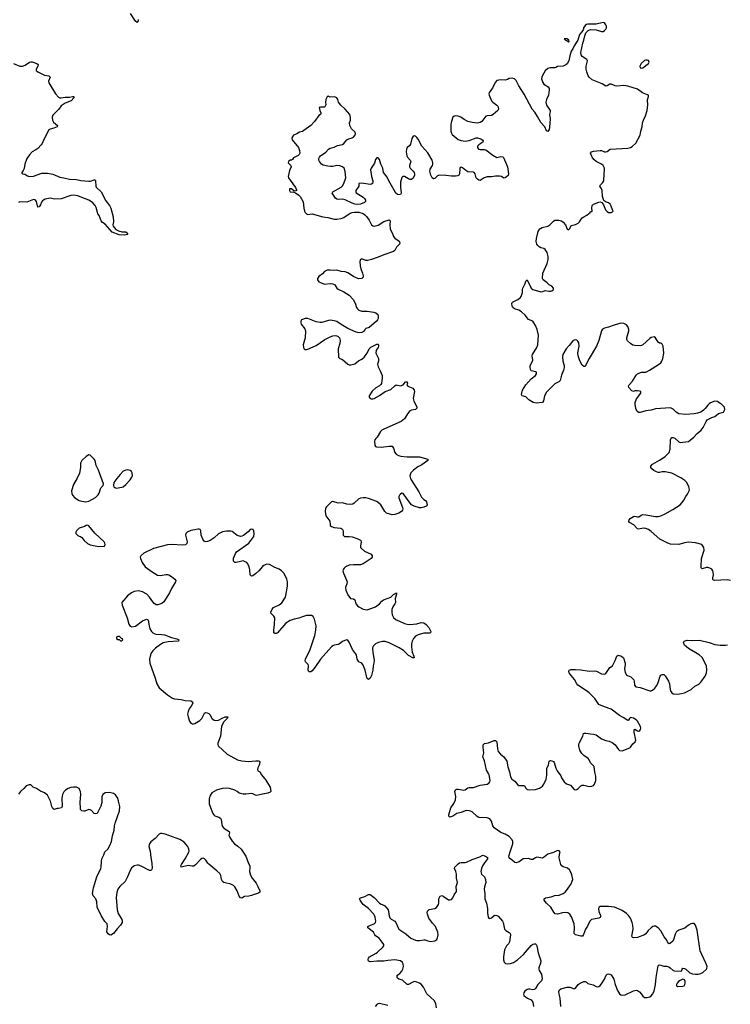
# Model space of a CAD drawing. Header units: inches. Extents: x 1843750 to 1959452, y 907112 to 1016326.
# Tile 112 of 137: x 1946448 to 1956757, y 950802 to 965086. Entities that reach past the tile are written whole.
import ezdxf

# ---------------------------------------------------------------- set-up
doc = ezdxf.new("R2010")
doc.units = ezdxf.units.IN
doc.header["$MEASUREMENT"] = 0
for name, color, linetype in [('B9945', 7, 'Continuous'), ('B9946', 7, 'Continuous'), ('B9955', 7, 'Continuous'), ('B9956', 7, 'Continuous')]:
    doc.layers.add(name, color=color, linetype=linetype)

msp = doc.modelspace()

# ---------------------------------------------------------------- linework, layer by layer
at = {"layer": 'B9945', "color": 6, "elevation": 600}
for points in [[(1947450, 958775), (1947411, 958750), (1947351, 958690), (1947331, 958650), (1947331, 958590), (1947314, 958506), (1947284, 958436), (1947230, 958345), (1947200, 958250), (1947206, 958210), (1947216, 958190), (1947248, 958150), (1947270, 958135), (1947310, 958113), (1947350, 958100), (1947410, 958091), (1947450, 958103), (1947547, 958153), (1947588, 958192), (1947602, 958218), (1947619, 958281), (1947630, 958301), (1947659, 958330), (1947663, 958350), (1947592, 958550), (1947559, 958619), (1947542, 958690), (1947530, 958708), (1947470, 958769)], [(1948010, 958556), (1947990, 958553), (1947950, 958534), (1947906, 958490), (1947856, 958430), (1947815, 958370), (1947807, 958330), (1947815, 958310), (1947830, 958297), (1947850, 958290), (1947930, 958304), (1947950, 958310), (1947990, 958342), (1948050, 958410), (1948076, 958450), (1948083, 958470), (1948081, 958510), (1948072, 958532), (1948050, 958546)], [(1947430, 957753), (1947411, 957749), (1947388, 957732), (1947310, 957709), (1947270, 957670), (1947262, 957650), (1947263, 957630), (1947270, 957621), (1947290, 957603), (1947310, 957593), (1947330, 957590), (1947350, 957576), (1947383, 957530), (1947430, 957488), (1947470, 957468), (1947590, 957445), (1947670, 957446), (1947678, 957450), (1947688, 957470), (1947684, 957490), (1947673, 957510), (1947537, 957637), (1947450, 957745)], [(1947890, 956138), (1947870, 956138), (1947854, 956130), (1947854, 956110), (1947870, 956094), (1947890, 956094), (1947910, 956074), (1947930, 956074), (1947946, 956090), (1947942, 956102), (1947927, 956107), (1947906, 956130)]]:
    msp.add_lwpolyline(points, close=True, dxfattribs=at)
for points in [[(1950000, 957174), (1949990, 957170), (1949970, 957153), (1949916, 957090), (1949870, 957046), (1949830, 957020), (1949810, 957015), (1949793, 957033), (1949787, 957107), (1949777, 957150), (1949758, 957190), (1949741, 957210), (1949710, 957228), (1949690, 957233), (1949650, 957228), (1949590, 957212), (1949570, 957212), (1949551, 957231), (1949550, 957276), (1949578, 957342), (1949593, 957367), (1949771, 957490), (1949832, 957570), (1949843, 957590), (1949852, 957632), (1949846, 957666), (1949834, 957690), (1949816, 957696), (1949790, 957689), (1949763, 957657), (1949695, 957605), (1949670, 957592), (1949650, 957590), (1949604, 957604), (1949530, 957659), (1949510, 957666), (1949450, 957667), (1949390, 957654), (1949330, 957625), (1949270, 957570), (1949213, 957530), (1949174, 957514), (1949150, 957510), (1949130, 957515), (1949103, 957550), (1949081, 957610), (1949077, 957670), (1949068, 957690), (1949050, 957697), (1949030, 957696), (1948990, 957685), (1948930, 957677), (1948876, 957650), (1948859, 957630), (1948854, 957610), (1948856, 957590), (1948876, 957510), (1948872, 957488), (1948854, 957466), (1948810, 957462), (1948650, 957472), (1948590, 957466), (1948388, 957412), (1948250, 957347), (1948206, 957310), (1948197, 957290), (1948199, 957270), (1948224, 957210), (1948269, 957150), (1948370, 957077), (1948448, 957029), (1948490, 957024), (1948570, 957038), (1948590, 957037), (1948611, 957030), (1948648, 957008), (1948697, 956970), (1948713, 956950), (1948708, 956930), (1948648, 956832), (1948621, 956770), (1948597, 956730), (1948539, 956641), (1948510, 956614), (1948450, 956598), (1948430, 956597), (1948421, 956601), (1948398, 956618), (1948379, 956639), (1948331, 956710), (1948295, 956750), (1948230, 956786), (1948170, 956799), (1948110, 956791), (1948070, 956770), (1948013, 956727), (1947930, 956630), (1947935, 956590), (1948007, 956410), (1948030, 956318), (1948050, 956286), (1948076, 956276), (1948130, 956287), (1948230, 956363), (1948290, 956387), (1948303, 956383), (1948313, 956373), (1948325, 956290), (1948337, 956250), (1948360, 956210), (1948381, 956190), (1948410, 956175), (1948430, 956170), (1948510, 956167), (1948550, 956161), (1948650, 956124), (1948730, 956106), (1948759, 956090), (1948754, 956070), (1948750, 956068), (1948600, 956060), (1948530, 956046), (1948490, 956023), (1948420, 955970), (1948380, 955930), (1948352, 955890), (1948333, 955810), (1948337, 955750), (1948414, 955534), (1948438, 955450), (1948470, 955394), (1948590, 955291), (1948663, 955243), (1948693, 955233), (1948790, 955224), (1948850, 955208), (1948930, 955202), (1948954, 955190), (1948958, 955170), (1948935, 955125), (1948906, 955090), (1948890, 955050), (1948884, 955010), (1948890, 954972), (1948911, 954910), (1948930, 954881), (1948950, 954871), (1948970, 954870), (1948990, 954877), (1949061, 954919), (1949092, 954950), (1949130, 955025), (1949150, 955034), (1949170, 955031), (1949190, 955021), (1949210, 954999), (1949237, 954950), (1949250, 954936), (1949270, 954922), (1949290, 954917), (1949330, 954924), (1949385, 954955), (1949428, 954972), (1949466, 954970), (1949456, 954950), (1949405, 954895), (1949378, 954830), (1949360, 954690), (1949322, 954590), (1949321, 954570), (1949327, 954550), (1949456, 954430), (1949610, 954346), (1949672, 954332), (1949765, 954325), (1949876, 954336), (1949910, 954335), (1949923, 954330), (1949933, 954313), (1949921, 954270), (1949903, 954230), (1949899, 954210), (1949904, 954190), (1949930, 954175), (1949957, 954130), (1950000, 954078)], [(1950000, 953857), (1949990, 953855), (1949890, 953833), (1949870, 953835), (1949830, 953854), (1949810, 953858), (1949730, 953848), (1949691, 953851), (1949630, 953867), (1949601, 953890), (1949568, 953908), (1949490, 953932), (1949450, 953939), (1949386, 953934), (1949301, 953910), (1949235, 953870), (1949210, 953830), (1949198, 953782), (1949195, 953750), (1949199, 953710), (1949217, 953657), (1949250, 953570), (1949263, 953550), (1949278, 953538), (1949337, 953517), (1949360, 953500), (1949370, 953485), (1949381, 953410), (1949390, 953381), (1949410, 953358), (1949486, 953310), (1949492, 953290), (1949483, 953250), (1949490, 953230), (1949529, 953170), (1949563, 953130), (1949614, 953094), (1949662, 953050), (1949729, 952950), (1949766, 952846), (1949785, 952810), (1949788, 952788), (1949780, 952730), (1949794, 952674), (1949820, 952630), (1949878, 952558), (1949905, 952510), (1949931, 952450), (1949930, 952430), (1949905, 952410), (1949850, 952396), (1949810, 952380), (1949770, 952370), (1949710, 952364), (1949670, 952343), (1949650, 952345), (1949631, 952371), (1949603, 952450), (1949570, 952505), (1949550, 952524), (1949510, 952546), (1949430, 952562), (1949409, 952570), (1949390, 952584), (1949376, 952610), (1949365, 952670), (1949350, 952697), (1949310, 952739), (1949193, 952833), (1949176, 952850), (1949150, 952892), (1949130, 952912), (1949110, 952921), (1949090, 952917), (1949070, 952902), (1948997, 952823), (1948972, 952808), (1948950, 952806), (1948890, 952815), (1948793, 952793), (1948788, 952809), (1948794, 952830), (1948850, 952912), (1948901, 953010), (1948905, 953030), (1948902, 953050), (1948886, 953090), (1948833, 953153), (1948770, 953194), (1948558, 953270), (1948510, 953281), (1948490, 953279), (1948470, 953272), (1948414, 953206), (1948350, 953160), (1948330, 953132), (1948325, 953115), (1948324, 953090), (1948343, 953023), (1948351, 952929), (1948364, 952850), (1948368, 952772), (1948360, 952750), (1948350, 952741), (1948330, 952745), (1948210, 952807), (1948170, 952821), (1948150, 952822), (1948110, 952810), (1948070, 952778), (1948050, 952741), (1948012, 952650), (1947976, 952584), (1947900, 952510), (1947872, 952470), (1947856, 952424), (1947847, 952350), (1947861, 952170), (1947879, 952119), (1947930, 952030), (1947937, 952010), (1947935, 951990), (1947913, 951950), (1947863, 951897), (1947810, 951829), (1947770, 951804), (1947749, 951809), (1947730, 951822), (1947712, 951852), (1947721, 951930), (1947715, 951970), (1947685, 952005), (1947628, 952090), (1947574, 952210), (1947566, 952290), (1947557, 952317), (1947551, 952331), (1947514, 952374), (1947506, 952410), (1947520, 952490), (1947566, 952650), (1947626, 952770), (1947631, 952791), (1947635, 952875), (1947641, 952910), (1947671, 952970), (1947685, 953015), (1947726, 953054), (1947754, 953106), (1947778, 953162), (1947793, 953247), (1947818, 953330), (1947825, 953390), (1947835, 953430), (1947898, 953610), (1947901, 953670), (1947884, 953750), (1947870, 953790), (1947839, 953839), (1947810, 953861), (1947750, 953875), (1947690, 953869), (1947654, 953846), (1947640, 953810), (1947638, 953730), (1947626, 953674), (1947579, 953581), (1947570, 953569), (1947550, 953564), (1947530, 953571), (1947490, 953611), (1947470, 953625), (1947450, 953627), (1947395, 953605), (1947377, 953603), (1947350, 953610), (1947340, 953620), (1947332, 953630), (1947329, 953649), (1947326, 953730), (1947335, 953850), (1947330, 953890), (1947322, 953910), (1947310, 953932), (1947270, 953950), (1947230, 953954), (1947190, 953948), (1947150, 953934), (1947114, 953910), (1947090, 953882), (1947070, 953845), (1947060, 953790), (1947064, 953676), (1947053, 953650), (1947010, 953640), (1946990, 953640), (1946950, 953628), (1946930, 953643), (1946915, 953670), (1946895, 953750), (1946850, 953837), (1946810, 953871), (1946750, 953892), (1946690, 953934), (1946643, 953950), (1946610, 953986), (1946587, 953987), (1946543, 953970), (1946508, 953930), (1946458, 953890), (1946430, 953850)]]:
    msp.add_lwpolyline(points, dxfattribs=at)
at = {"layer": 'B9946', "color": 6, "elevation": 500}
for points in [[(1948165, 965090), (1948163, 965057), (1948159, 965050), (1948150, 965044), (1948130, 965066), (1948056, 965176)], [(1946359, 964450), (1946450, 964414), (1946490, 964412), (1946530, 964425), (1946590, 964468), (1946610, 964476), (1946630, 964474), (1946695, 964450), (1946715, 964435), (1946718, 964430), (1946711, 964410), (1946686, 964370), (1946689, 964350), (1946710, 964330), (1946810, 964281), (1946870, 964270), (1946882, 964262), (1946888, 964250), (1946868, 964192), (1946869, 964170), (1946970, 964010), (1947010, 963964), (1947030, 963953), (1947050, 963951), (1947110, 963960), (1947170, 963961), (1947212, 963972), (1947235, 963970), (1947233, 963950), (1947193, 963910), (1947106, 963874), (1947050, 963834), (1947017, 963790), (1946930, 963701), (1946917, 963670), (1946922, 963630), (1946940, 963600), (1946995, 963550), (1946990, 963530), (1946945, 963510), (1946890, 963499), (1946872, 963488), (1946798, 963350), (1946774, 963290), (1946759, 963270), (1946710, 963215), (1946684, 963196), (1946630, 963168), (1946590, 963127), (1946551, 963070), (1946525, 962990), (1946512, 962928), (1946500, 962900), (1946480, 962870), (1946481, 962861), (1946492, 962852), (1946524, 962844), (1946562, 962822), (1946592, 962812), (1946650, 962814), (1946770, 962858), (1946850, 962861), (1946930, 962843), (1947030, 962799), (1947090, 962794), (1947170, 962774), (1947270, 962766), (1947333, 962753), (1947450, 962742), (1947476, 962744), (1947530, 962764), (1947545, 962765), (1947550, 962750), (1947551, 962671), (1947557, 962657), (1947630, 962590), (1947697, 962457), (1947750, 962391), (1947770, 962352), (1947804, 962224), (1947808, 962152), (1947798, 962110), (1947802, 962090), (1947844, 962044), (1947884, 962024), (1947930, 962010), (1947990, 962010), (1948013, 961990), (1948013, 961973), (1948018, 961970), (1947970, 961959), (1947890, 961965), (1947790, 962004), (1947690, 962120), (1947650, 962145), (1947630, 962166), (1947603, 962243), (1947584, 962270), (1947576, 962290), (1947559, 962359), (1947541, 962390), (1947510, 962429), (1947475, 962455), (1947450, 962468), (1947390, 962494), (1947350, 962505), (1947290, 962532), (1947230, 962540), (1947190, 962536), (1947050, 962486), (1946956, 962484), (1946890, 962497), (1946820, 962480), (1946792, 962470), (1946780, 962460), (1946763, 962437), (1946750, 962400), (1946730, 962370), (1946710, 962366), (1946690, 962450), (1946673, 962473), (1946650, 962477), (1946550, 962440), (1946450, 962443), (1946430, 962435)]]:
    msp.add_lwpolyline(points, dxfattribs=at)
at = {"layer": 'B9955', "color": 6, "elevation": 600}
for points in [[(1951673, 960000), (1951678, 959990), (1951704, 959924), (1951705, 959890), (1951695, 959810), (1951688, 959792), (1951668, 959772), (1951615, 959745), (1951561, 959699), (1951520, 959630), (1951519, 959610), (1951523, 959603), (1951530, 959590), (1951546, 959586), (1951570, 959586), (1951590, 959592), (1951670, 959632), (1951750, 959690), (1951830, 959722), (1951890, 959775), (1951910, 959787), (1951970, 959774), (1952009, 959790), (1952046, 959830), (1952070, 959832), (1952072, 959812), (1952065, 959790), (1952081, 959770), (1952150, 959738), (1952172, 959712), (1952174, 959690), (1952158, 959590), (1952167, 959550), (1952207, 959470), (1952209, 959450), (1952191, 959429), (1952130, 959419), (1952107, 959410), (1952072, 959370), (1952030, 959294), (1951984, 959256), (1951730, 959147), (1951700, 959130), (1951683, 959110), (1951633, 959027), (1951613, 959010), (1951600, 958990), (1951595, 958970), (1951598, 958910), (1951610, 958896), (1951625, 958890), (1951690, 958885), (1951810, 958901), (1951850, 958897), (1951870, 958871), (1951888, 958808), (1951910, 958782), (1951943, 958763), (1951975, 958755), (1952070, 958745), (1952250, 958746), (1952370, 958710), (1952370, 958690), (1952280, 958630), (1952222, 958598), (1952160, 958550), (1952124, 958510), (1952109, 958470), (1952119, 958430), (1952129, 958410), (1952237, 958237), (1952278, 958158), (1952310, 958126), (1952336, 958110), (1952350, 958091), (1952361, 958050), (1952343, 958030), (1952310, 958014), (1952270, 958004), (1952250, 958004), (1952170, 958027), (1952132, 958050), (1952112, 958070), (1952010, 958210), (1951990, 958217), (1951970, 958204), (1951958, 958190), (1951950, 958170), (1951949, 958150), (1952003, 958010), (1952005, 957990), (1952001, 957970), (1951987, 957953), (1951950, 957929), (1951889, 957909), (1951850, 957901), (1951770, 957927), (1951743, 957950), (1951685, 958050), (1951630, 958097), (1951510, 958141), (1951470, 958149), (1951430, 958150), (1951390, 958144), (1951370, 958135), (1951302, 958070), (1951281, 958059), (1951250, 958053), (1951196, 958056), (1951130, 958078), (1951070, 958073), (1950990, 958098), (1950970, 958089), (1950900, 958020), (1950883, 957997), (1950879, 957950), (1950888, 957890), (1950945, 957810), (1950950, 957762), (1950954, 957750), (1950970, 957734), (1951010, 957718), (1951109, 957709), (1951121, 957701), (1951131, 957691), (1951139, 957670), (1951143, 957610), (1951159, 957590), (1951170, 957586), (1951230, 957588), (1951270, 957582), (1951355, 957555), (1951390, 957537), (1951398, 957530), (1951401, 957510), (1951390, 957450), (1951393, 957430), (1951400, 957420), (1951450, 957377), (1951547, 957330), (1951563, 957310), (1951559, 957290), (1951545, 957270), (1951430, 957190), (1951390, 957177), (1951290, 957179), (1951228, 957172), (1951175, 957150), (1951153, 957130), (1951144, 957116), (1951138, 957090), (1951145, 957055), (1951190, 956957), (1951198, 956930), (1951196, 956904), (1951176, 956850), (1951178, 956810), (1951210, 956742), (1951248, 956690), (1951290, 956684), (1951309, 956669), (1951318, 956630), (1951329, 956609), (1951350, 956582), (1951370, 956568), (1951430, 956536), (1951490, 956526), (1951610, 956569), (1951668, 956612), (1951701, 956650), (1951726, 956670), (1951832, 956708), (1951870, 956749), (1951912, 956772), (1951912, 956752), (1951893, 956690), (1951898, 956630), (1951889, 956610), (1951859, 956570), (1951849, 956530), (1951848, 956490), (1951853, 956453), (1951872, 956412), (1951910, 956381), (1951950, 956367), (1952030, 956327), (1952070, 956315), (1952110, 956313), (1952210, 956322), (1952270, 956341), (1952310, 956334), (1952344, 956310), (1952385, 956270), (1952410, 956210), (1952407, 956193), (1952393, 956187), (1952310, 956185), (1952230, 956164), (1952190, 956140), (1952161, 956110), (1952141, 956070), (1952132, 956030), (1952132, 955990), (1952143, 955910), (1952166, 955850), (1952170, 955829), (1952150, 955828), (1952090, 955861), (1952015, 955935), (1951955, 955975), (1951810, 956048), (1951750, 956065), (1951710, 956066), (1951651, 956050), (1951608, 956030), (1951579, 956001), (1951568, 955972), (1951567, 955953), (1951569, 955910), (1951588, 955790), (1951585, 955750), (1951575, 955710), (1951573, 955650), (1951550, 955573), (1951531, 955531), (1951510, 955516), (1951490, 955529), (1951484, 955544), (1951462, 955650), (1951430, 955724), (1951410, 955750), (1951370, 955772), (1951352, 955792), (1951344, 955810), (1951332, 955870), (1951278, 955950), (1951230, 956057), (1951210, 956082), (1951190, 956087), (1951130, 956064), (1951087, 956030), (1951070, 956023), (1951010, 956011), (1950990, 956004), (1950973, 955990), (1950812, 955810), (1950730, 955687), (1950690, 955640), (1950670, 955625), (1950646, 955626), (1950636, 955636), (1950632, 955650), (1950640, 955710), (1950634, 955730), (1950596, 955770), (1950589, 955790), (1950592, 955810), (1950660, 955950), (1950731, 956150), (1950743, 956230), (1950747, 956290), (1950723, 956390), (1950705, 956430), (1950682, 956442), (1950610, 956442), (1950550, 956424), (1950498, 956402), (1950430, 956389), (1950370, 956368), (1950309, 956330), (1950190, 956193), (1950170, 956181), (1950150, 956179), (1950133, 956193), (1950133, 956230), (1950146, 956310), (1950148, 956408), (1950133, 956433), (1950096, 956470), (1950090, 956490), (1950110, 956532), (1950130, 956557), (1950210, 956596), (1950250, 956627), (1950303, 956710), (1950310, 956730), (1950331, 956870), (1950331, 956930), (1950322, 956970), (1950284, 957050), (1950246, 957090), (1950213, 957113), (1950150, 957140), (1950070, 957184), (1950030, 957186), (1950000, 957174)], [(1954336, 960000), (1954307, 959930), (1954290, 959850), (1954270, 959830), (1954210, 959804), (1954090, 959684), (1954060, 959630), (1954045, 959555), (1954031, 959530), (1953942, 959522), (1953898, 959530), (1953835, 959570), (1953790, 959614), (1953738, 959630), (1953730, 959646), (1953744, 959710), (1953791, 959790), (1953866, 959874), (1953930, 959925), (1953945, 959950), (1953945, 959970), (1953937, 959977), (1953870, 959990), (1953865, 960000)], [(1956757, 956952), (1956710, 956961), (1956526, 956950), (1956513, 956953), (1956503, 956963), (1956504, 956990), (1956514, 957030), (1956509, 957071), (1956504, 957090), (1956490, 957113), (1956462, 957130), (1956430, 957138), (1956410, 957137), (1956350, 957117), (1956335, 957135), (1956332, 957152), (1956341, 957270), (1956379, 957390), (1956374, 957430), (1956342, 957470), (1956250, 957498), (1956150, 957505), (1956090, 957498), (1956010, 957474), (1955890, 957479), (1955850, 957490), (1955736, 957550), (1955610, 957661), (1955570, 957690), (1955530, 957704), (1955491, 957711), (1955430, 957695), (1955410, 957699), (1955358, 957758), (1955294, 957790), (1955285, 957804), (1955289, 957830), (1955306, 957850), (1955350, 957879), (1955370, 957884), (1955410, 957873), (1955430, 957876), (1955464, 957896), (1955490, 957906), (1955530, 957903), (1955670, 957878), (1955710, 957880), (1955749, 957890), (1955810, 957916), (1955921, 957979), (1956027, 958050), (1956058, 958082), (1956084, 958116), (1956110, 958167), (1956138, 958202), (1956162, 958250), (1956164, 958270), (1956156, 958310), (1956127, 958370), (1956099, 958399), (1956041, 958441), (1955910, 958508), (1955814, 958526), (1955770, 958527), (1955730, 958516), (1955710, 958516), (1955685, 958525), (1955647, 958547), (1955619, 958570), (1955604, 958590), (1955605, 958610), (1955630, 958638), (1955730, 958694), (1955812, 958750), (1955870, 958805), (1955884, 958856), (1955887, 958990), (1955894, 959006), (1955910, 959026), (1955930, 959024), (1955950, 959014), (1956010, 958964), (1956030, 958954), (1956150, 958967), (1956172, 958988), (1956229, 959030), (1956276, 959084), (1956334, 959130), (1956364, 959170), (1956405, 959255), (1956421, 959279), (1956490, 959316), (1956530, 959331), (1956586, 959374), (1956658, 959390), (1956675, 959430), (1956670, 959466), (1956630, 959508), (1956610, 959518), (1956570, 959549), (1956530, 959553), (1956471, 959529), (1956450, 959515), (1956430, 959495), (1956394, 959446), (1956370, 959422), (1956330, 959394), (1956283, 959377), (1956231, 959369), (1956110, 959360), (1956010, 959370), (1955973, 959393), (1955930, 959438), (1955890, 959456), (1955670, 959440), (1955610, 959423), (1955530, 959413), (1955449, 959389), (1955429, 959389), (1955404, 959404), (1955384, 959444), (1955376, 959510), (1955377, 959530), (1955396, 959584), (1955458, 959670), (1955457, 959690), (1955439, 959699), (1955410, 959704), (1955370, 959703), (1955350, 959693), (1955330, 959704), (1955283, 959750), (1955279, 959770), (1955289, 959790), (1955340, 959840), (1955390, 959931), (1955409, 959950), (1955470, 959971), (1955530, 959973), (1955550, 959980), (1955582, 960000)], [(1954299, 950770), (1954288, 950890), (1954274, 950950), (1954271, 950989), (1954278, 951010), (1954296, 951024), (1954389, 951049), (1954410, 951050), (1954430, 951049), (1954490, 951025), (1954510, 951037), (1954550, 951090), (1954581, 951110), (1954631, 951131), (1954652, 951132), (1954670, 951123), (1954690, 951102), (1954765, 951085), (1954810, 951058), (1954830, 951054), (1954850, 951060), (1954870, 951074), (1954890, 951098), (1954930, 951164), (1954958, 951222), (1954970, 951237), (1954990, 951245), (1955010, 951240), (1955027, 951227), (1955052, 951192), (1955065, 951165), (1955086, 951090), (1955121, 951001), (1955150, 950953), (1955170, 950937), (1955190, 950933), (1955230, 950938), (1955350, 950996), (1955390, 951007), (1955410, 951004), (1955441, 950981), (1955470, 950950), (1955490, 950919), (1955510, 950901), (1955550, 950902), (1955590, 950911), (1955610, 950925), (1955630, 950948), (1955650, 950991), (1955670, 951091), (1955679, 951190), (1955703, 951337), (1955710, 951362), (1955726, 951374), (1955750, 951371), (1955790, 951354), (1955833, 951353), (1955864, 951344), (1955885, 951330), (1955926, 951290), (1955945, 951285), (1956037, 951283), (1956052, 951288), (1956058, 951310), (1956070, 951324), (1956090, 951322), (1956110, 951310), (1956170, 951256), (1956210, 951243), (1956250, 951238), (1956290, 951239), (1956331, 951249), (1956357, 951263), (1956409, 951310), (1956417, 951323), (1956419, 951350), (1956406, 951390), (1956342, 951522), (1956318, 951579), (1956275, 951875), (1956253, 951950), (1956230, 951973), (1956210, 951976), (1956185, 951970), (1956151, 951950), (1956095, 951905), (1956010, 951875), (1955981, 951859), (1955970, 951847), (1955959, 951821), (1955937, 951750), (1955921, 951719), (1955890, 951687), (1955870, 951680), (1955850, 951695), (1955834, 951730), (1955799, 951779), (1955750, 951868), (1955710, 951910), (1955670, 951933), (1955650, 951934), (1955632, 951928), (1955610, 951913), (1955564, 951870), (1955530, 951826), (1955510, 951809), (1955410, 951771), (1955350, 951764), (1955338, 951770), (1955330, 951790), (1955347, 951890), (1955345, 951950), (1955335, 951990), (1955307, 952050), (1955278, 952090), (1955250, 952120), (1955190, 952163), (1955079, 952210), (1954990, 952219), (1954890, 952222), (1954870, 952220), (1954854, 952210), (1954844, 952190), (1954848, 952150), (1954875, 952090), (1954876, 952070), (1954870, 952060), (1954850, 952051), (1954770, 952039), (1954745, 952030), (1954718, 952010), (1954685, 951935), (1954658, 951890), (1954628, 951812), (1954611, 951789), (1954590, 951790), (1954510, 951811), (1954490, 951830), (1954498, 951910), (1954492, 951970), (1954453, 952070), (1954430, 952110), (1954399, 952130), (1954370, 952135), (1954321, 952130), (1954250, 952110), (1954215, 952115), (1954196, 952136), (1954154, 952210), (1954088, 952270), (1954058, 952310), (1954056, 952330), (1954074, 952346), (1954158, 952362), (1954210, 952382), (1954275, 952385), (1954332, 952410), (1954360, 952430), (1954395, 952470), (1954447, 952550), (1954464, 952590), (1954470, 952610), (1954459, 952679), (1954447, 952710), (1954422, 952750), (1954395, 952775), (1954330, 952794), (1954311, 952810), (1954300, 952830), (1954274, 952926), (1954280, 952980), (1954289, 953010), (1954275, 953030), (1954248, 953032), (1954190, 953006), (1954110, 952978), (1954061, 952939), (1954030, 952921), (1953950, 952934), (1953930, 952928), (1953890, 952903), (1953870, 952903), (1953830, 952915), (1953750, 952913), (1953693, 952867), (1953650, 952856), (1953630, 952859), (1953598, 952890), (1953559, 952919), (1953550, 952930), (1953545, 952950), (1953566, 953030), (1953603, 953130), (1953602, 953162), (1953592, 953190), (1953550, 953234), (1953492, 953270), (1953430, 953296), (1953330, 953362), (1953311, 953391), (1953290, 953459), (1953267, 953490), (1953230, 953509), (1953110, 953511), (1953084, 953524), (1953010, 953593), (1952990, 953605), (1952968, 953610), (1952930, 953611), (1952910, 953607), (1952850, 953583), (1952790, 953571), (1952730, 953533), (1952690, 953518), (1952673, 953530), (1952672, 953550), (1952703, 953650), (1952744, 953716), (1952770, 953770), (1952777, 953817), (1952762, 953890), (1952768, 953912), (1952790, 953921), (1952810, 953923), (1952892, 953908), (1952910, 953913), (1952950, 953941), (1952970, 953947), (1953030, 953948), (1953130, 953980), (1953230, 953996), (1953252, 954010), (1953267, 954030), (1953272, 954050), (1953258, 954130), (1953251, 954151), (1953220, 954200), (1953192, 954332), (1953167, 954390), (1953183, 954450), (1953173, 954527), (1953173, 954567), (1953190, 954584), (1953250, 954596), (1953330, 954629), (1953350, 954630), (1953369, 954609), (1953378, 954510), (1953389, 954469), (1953421, 954430), (1953470, 954390), (1953513, 954330), (1953527, 954247), (1953553, 954173), (1953570, 954101), (1953588, 954070), (1953630, 954040), (1953670, 953989), (1953690, 953977), (1953710, 953974), (1953756, 953976), (1953769, 953969), (1953790, 953938), (1953810, 953919), (1953850, 953914), (1953930, 953918), (1953990, 953936), (1954030, 953964), (1954050, 953993), (1954085, 954070), (1954093, 954127), (1954095, 954225), (1954120, 954270), (1954130, 954330), (1954150, 954337), (1954170, 954336), (1954190, 954325), (1954202, 954310), (1954226, 954226), (1954243, 954190), (1954297, 954117), (1954310, 954086), (1954348, 954028), (1954382, 954002), (1954440, 953980), (1954490, 953919), (1954510, 953914), (1954530, 953920), (1954550, 953932), (1954590, 953970), (1954610, 953980), (1954630, 953981), (1954710, 953961), (1954750, 953966), (1954770, 953976), (1954786, 953994), (1954806, 954050), (1954807, 954110), (1954790, 954170), (1954780, 954250), (1954730, 954304), (1954711, 954350), (1954693, 954370), (1954630, 954413), (1954602, 954442), (1954575, 954490), (1954561, 954550), (1954558, 954570), (1954562, 954590), (1954616, 954690), (1954628, 954732), (1954643, 954737), (1954663, 954736), (1954730, 954724), (1954770, 954723), (1954810, 954712), (1954890, 954652), (1954949, 954629), (1955001, 954621), (1955042, 954602), (1955087, 954567), (1955136, 954496), (1955150, 954486), (1955190, 954480), (1955298, 954522), (1955310, 954531), (1955341, 954579), (1955378, 954610), (1955385, 954635), (1955362, 954750), (1955361, 954779), (1955370, 954791), (1955410, 954768), (1955430, 954762), (1955446, 954774), (1955454, 954790), (1955458, 954810), (1955455, 954830), (1955410, 954910), (1955390, 954930), (1955350, 954953), (1955330, 954960), (1955310, 954961), (1955293, 954950), (1955278, 954922), (1955270, 954921), (1955204, 954964), (1955150, 954990), (1955030, 955085), (1954930, 955117), (1954850, 955150), (1954790, 955236), (1954710, 955318), (1954670, 955348), (1954543, 955430), (1954529, 955449), (1954496, 955516), (1954447, 955570), (1954420, 955610), (1954412, 955630), (1954421, 955650), (1954450, 955658), (1954510, 955659), (1954590, 955655), (1954710, 955637), (1954790, 955640), (1954815, 955635), (1954890, 955598), (1954930, 955590), (1954950, 955599), (1955010, 955688), (1955046, 955714), (1955088, 955790), (1955110, 955850), (1955130, 955865), (1955176, 955850), (1955206, 955826), (1955232, 955750), (1955233, 955730), (1955221, 955670), (1955230, 955615), (1955250, 955582), (1955265, 955570), (1955312, 955552), (1955345, 955525), (1955356, 955510), (1955362, 955490), (1955369, 955430), (1955388, 955408), (1955450, 955397), (1955590, 955349), (1955610, 955351), (1955630, 955360), (1955664, 955390), (1955690, 955428), (1955710, 955470), (1955739, 955561), (1955750, 955578), (1955770, 955588), (1955790, 955584), (1955810, 955565), (1955862, 955490), (1955873, 955450), (1955884, 955370), (1955890, 955350), (1955910, 955319), (1955930, 955307), (1955990, 955300), (1956050, 955309), (1956090, 955320), (1956189, 955370), (1956242, 955418), (1956290, 955439), (1956307, 955453), (1956327, 955473), (1956390, 955563), (1956412, 955610), (1956418, 955650), (1956410, 955712), (1956350, 955832), (1956305, 955870), (1956150, 955964), (1956093, 956010), (1956077, 956050), (1956087, 956070), (1956130, 956084), (1956210, 956080), (1956310, 956082), (1956451, 956051), (1956530, 956022), (1956610, 956010), (1956686, 956010), (1956717, 956016)], [(1950000, 954078), (1950010, 954066), (1950080, 953950), (1950091, 953890), (1950082, 953878), (1950050, 953864), (1950000, 953857)], [(1952495, 950750), (1952484, 950810), (1952464, 950850), (1952355, 950955), (1952305, 951050), (1952270, 951092), (1952250, 951106), (1952210, 951123), (1952170, 951130), (1952150, 951123), (1952090, 951087), (1952070, 951091), (1952000, 951150), (1951948, 951168), (1951930, 951180), (1951923, 951190), (1951926, 951214), (1951936, 951230), (1951962, 951250), (1951990, 951283), (1952005, 951310), (1952016, 951350), (1952013, 951390), (1951999, 951410), (1951973, 951430), (1951890, 951447), (1951790, 951438), (1951730, 951426), (1951630, 951427), (1951539, 951419), (1951509, 951429), (1951502, 951450), (1951509, 951470), (1951525, 951490), (1951617, 951543), (1951640, 951560), (1951715, 951630), (1951729, 951650), (1951731, 951670), (1951690, 951720), (1951663, 951763), (1951610, 951796), (1951599, 951810), (1951583, 951850), (1951499, 951910), (1951500, 951930), (1951536, 951950), (1951590, 951970), (1951610, 951989), (1951613, 952010), (1951604, 952064), (1951596, 952090), (1951584, 952110), (1951509, 952190), (1951432, 952250), (1951414, 952270), (1951386, 952310), (1951380, 952330), (1951394, 952346), (1951453, 952367), (1951510, 952396), (1951530, 952395), (1951590, 952349), (1951670, 952268), (1951690, 952254), (1951730, 952242), (1951746, 952230), (1951793, 952170), (1951800, 952150), (1951807, 952087), (1951818, 952058), (1951837, 952037), (1951892, 952010), (1951906, 951990), (1951941, 951901), (1951950, 951890), (1952050, 951826), (1952122, 951762), (1952190, 951730), (1952210, 951726), (1952250, 951726), (1952310, 951739), (1952330, 951739), (1952370, 951722), (1952406, 951714), (1952470, 951720), (1952498, 951742), (1952510, 951766), (1952520, 951810), (1952516, 951850), (1952479, 951930), (1952437, 951977), (1952383, 952050), (1952363, 952110), (1952361, 952130), (1952366, 952154), (1952390, 952176), (1952469, 952190), (1952494, 952206), (1952522, 952250), (1952528, 952270), (1952530, 952330), (1952536, 952350), (1952550, 952372), (1952570, 952379), (1952590, 952370), (1952670, 952317), (1952690, 952316), (1952710, 952324), (1952730, 952345), (1952751, 952390), (1952783, 952437), (1952786, 952450), (1952779, 952510), (1952797, 952570), (1952784, 952630), (1952787, 952690), (1952776, 952730), (1952758, 952770), (1952759, 952790), (1952810, 952841), (1952830, 952855), (1952850, 952861), (1952910, 952859), (1952930, 952864), (1953010, 952903), (1953121, 952939), (1953158, 952962), (1953170, 952965), (1953221, 952941), (1953233, 952930), (1953234, 952910), (1953190, 952855), (1953164, 952810), (1953148, 952770), (1953140, 952730), (1953141, 952710), (1953149, 952690), (1953191, 952651), (1953207, 952610), (1953211, 952569), (1953193, 952507), (1953188, 952472), (1953198, 952410), (1953196, 952330), (1953221, 952270), (1953232, 952190), (1953232, 952130), (1953246, 952066), (1953253, 952053), (1953270, 952045), (1953290, 952054), (1953330, 952088), (1953346, 952094), (1953370, 952091), (1953390, 952081), (1953450, 952010), (1953462, 951990), (1953481, 951890), (1953500, 951870), (1953550, 951843), (1953562, 951830), (1953569, 951810), (1953554, 951706), (1953539, 951681), (1953509, 951650), (1953482, 951590), (1953467, 951490), (1953467, 951447), (1953474, 951414), (1953494, 951394), (1953530, 951387), (1953570, 951393), (1953611, 951409), (1953670, 951446), (1953758, 951522), (1953870, 951657), (1953890, 951672), (1953910, 951679), (1953930, 951677), (1953938, 951670), (1953949, 951649), (1953968, 951550), (1954006, 951430), (1954002, 951398), (1953980, 951330), (1953978, 951310), (1953985, 951290), (1954017, 951237), (1954027, 951170), (1954017, 951143), (1953963, 951090), (1953930, 951031), (1953919, 951021), (1953910, 951014), (1953890, 951011), (1953850, 951021), (1953830, 951021), (1953810, 951015), (1953775, 950990), (1953762, 950970), (1953757, 950950), (1953763, 950930), (1953786, 950910), (1953814, 950890), (1953870, 950864), (1953893, 950833), (1953904, 950770)], [(1951608, 950770), (1951638, 950802), (1951650, 950812), (1951670, 950816), (1951790, 950789)]]:
    msp.add_lwpolyline(points, dxfattribs=at)
msp.add_lwpolyline([(1956070, 951165), (1956030, 951149), (1956003, 951130), (1955984, 951110), (1955976, 951090), (1955978, 951070), (1955990, 951061), (1956070, 951063), (1956089, 951071), (1956099, 951090), (1956103, 951110), (1956101, 951130), (1956090, 951155)], close=True, dxfattribs=at)
at = {"layer": 'B9956', "color": 6, "elevation": 600}
for points in [[(1953865, 960000), (1953860, 960010), (1953852, 960050), (1953854, 960070), (1953887, 960130), (1953892, 960148), (1953882, 960210), (1953886, 960230), (1953950, 960330), (1953966, 960370), (1953975, 960510), (1953953, 960593), (1953930, 960650), (1953907, 960690), (1953890, 960710), (1953830, 960735), (1953779, 960799), (1953730, 960850), (1953691, 960871), (1953627, 960890), (1953603, 960910), (1953592, 960930), (1953587, 960970), (1953590, 960982), (1953595, 960990), (1953675, 961025), (1953710, 961050), (1953722, 961070), (1953743, 961130), (1953742, 961170), (1953747, 961190), (1953780, 961260), (1953790, 961291), (1953810, 961310), (1953870, 961190), (1953890, 961174), (1954010, 961140), (1954038, 961142), (1954070, 961158), (1954126, 961146), (1954150, 961147), (1954170, 961151), (1954193, 961170), (1954193, 961190), (1954170, 961222), (1954130, 961238), (1954102, 961270), (1954042, 961310), (1954034, 961330), (1954038, 961410), (1954101, 961550), (1954113, 961607), (1954113, 961650), (1954100, 961710), (1954073, 961753), (1954050, 961767), (1954010, 961777), (1953983, 961790), (1953963, 961810), (1953952, 961830), (1953942, 961870), (1953943, 961910), (1953970, 962011), (1953993, 962050), (1954003, 962057), (1954029, 962070), (1954111, 962089), (1954140, 962110), (1954190, 962163), (1954210, 962176), (1954241, 962179), (1954270, 962179), (1954306, 962166), (1954330, 962150), (1954364, 962110), (1954390, 962045), (1954410, 962038), (1954430, 962058), (1954450, 962098), (1954510, 962114), (1954550, 962133), (1954570, 962151), (1954592, 962190), (1954610, 962212), (1954630, 962228), (1954673, 962250), (1954722, 962290), (1954730, 962302), (1954750, 962302), (1954755, 962310), (1954748, 962350), (1954754, 962390), (1954770, 962411), (1954850, 962441), (1954870, 962443), (1954895, 962435), (1954918, 962398), (1954946, 962326), (1954970, 962303), (1954990, 962291), (1955013, 962287), (1955030, 962287), (1955050, 962298), (1955055, 962310), (1955050, 962328), (1955030, 962382), (1955013, 962410), (1954990, 962429), (1954945, 962445), (1954923, 962463), (1954903, 962523), (1954899, 962610), (1954883, 962643), (1954862, 962670), (1954874, 962690), (1954903, 962717), (1954921, 962750), (1954925, 962850), (1954934, 962906), (1954932, 962930), (1954912, 962970), (1954890, 962989), (1954811, 963030), (1954777, 963057), (1954753, 963090), (1954730, 963150), (1954743, 963170), (1954770, 963179), (1954870, 963190), (1954890, 963187), (1954930, 963169), (1954950, 963167), (1954970, 963173), (1955012, 963208), (1955270, 963221), (1955307, 963230), (1955334, 963246), (1955384, 963296), (1955448, 963410), (1955458, 963470), (1955476, 963530), (1955482, 963590), (1955495, 963630), (1955525, 963690), (1955550, 963770), (1955560, 963850), (1955556, 963924), (1955569, 963970), (1955569, 963989), (1955557, 963997), (1955484, 964024), (1955410, 964077), (1955270, 964122), (1955210, 964129), (1955110, 964120), (1955086, 964126), (1955030, 964152), (1955010, 964149), (1954970, 964128), (1954950, 964124), (1954896, 964156), (1954755, 964215), (1954711, 964251), (1954693, 964273), (1954673, 964330), (1954665, 964370), (1954668, 964410), (1954685, 964490), (1954675, 964510), (1954610, 964550), (1954594, 964574), (1954587, 964610), (1954615, 964745), (1954634, 964790), (1954646, 964854), (1954663, 964897), (1954693, 964927), (1954730, 964944), (1954810, 964939), (1954890, 964915), (1954910, 964917), (1954930, 964928), (1954950, 964948), (1954960, 964970), (1954960, 964990), (1954952, 965010), (1954930, 965039), (1954910, 965046), (1954810, 965023), (1954690, 965023), (1954670, 965017), (1954650, 965004), (1954625, 964970), (1954625, 964950), (1954620, 964940), (1954601, 964910), (1954567, 964870), (1954543, 964790), (1954490, 964709), (1954470, 964661), (1954450, 964630), (1954430, 964564), (1954416, 964490), (1954392, 964448), (1954370, 964429), (1954330, 964414), (1954251, 964409), (1954228, 964392), (1954213, 964387), (1954150, 964388), (1954110, 964379), (1954070, 964344), (1954030, 964278), (1954021, 964250), (1954020, 964230), (1954036, 964176), (1954052, 964152), (1954114, 964114), (1954129, 964089), (1954131, 964070), (1954117, 963990), (1954089, 963930), (1954080, 963890), (1954090, 963844), (1954142, 963770), (1954143, 963750), (1954135, 963710), (1954142, 963650), (1954135, 963525), (1954130, 963495), (1954110, 963465), (1954090, 963474), (1954065, 963530), (1954010, 963596), (1953962, 963682), (1953922, 963742), (1953880, 963790), (1953766, 964006), (1953687, 964127), (1953650, 964202), (1953625, 964230), (1953590, 964239), (1953550, 964234), (1953524, 964216), (1953492, 964208), (1953430, 964213), (1953370, 964204), (1953345, 964175), (1953308, 964092), (1953259, 964030), (1953255, 964010), (1953259, 963990), (1953294, 963910), (1953310, 963889), (1953370, 963848), (1953384, 963830), (1953391, 963810), (1953394, 963790), (1953386, 963770), (1953318, 963710), (1953290, 963696), (1953229, 963691), (1953210, 963684), (1953152, 963608), (1953127, 963593), (1953090, 963587), (1953014, 963594), (1952951, 963611), (1952897, 963637), (1952848, 963670), (1952810, 963687), (1952769, 963691), (1952750, 963685), (1952732, 963670), (1952710, 963610), (1952703, 963570), (1952704, 963470), (1952710, 963441), (1952721, 963421), (1952778, 963370), (1952809, 963350), (1952850, 963334), (1952910, 963323), (1952970, 963331), (1953070, 963372), (1953090, 963373), (1953137, 963357), (1953153, 963350), (1953171, 963331), (1953169, 963310), (1953110, 963272), (1953089, 963250), (1953087, 963230), (1953104, 963210), (1953130, 963203), (1953190, 963204), (1953210, 963199), (1953310, 963120), (1953370, 963087), (1953430, 963099), (1953455, 963095), (1953467, 963087), (1953524, 962950), (1953541, 962850), (1953532, 962828), (1953510, 962804), (1953490, 962790), (1953470, 962789), (1953438, 962810), (1953410, 962817), (1953350, 962815), (1953290, 962806), (1953230, 962807), (1953188, 962792), (1953130, 962755), (1953110, 962757), (1953087, 962770), (1953071, 962790), (1953056, 962850), (1953041, 962870), (1953030, 962876), (1952950, 962880), (1952918, 962898), (1952870, 962938), (1952850, 962947), (1952839, 962941), (1952833, 962927), (1952829, 962850), (1952818, 962830), (1952801, 962819), (1952770, 962814), (1952710, 962815), (1952630, 962827), (1952538, 962830), (1952510, 962820), (1952470, 962784), (1952450, 962777), (1952430, 962790), (1952410, 962829), (1952398, 962890), (1952404, 962916), (1952437, 962970), (1952442, 962990), (1952442, 963010), (1952431, 963050), (1952370, 963156), (1952281, 963250), (1952230, 963351), (1952210, 963378), (1952190, 963394), (1952170, 963400), (1952150, 963386), (1952138, 963362), (1952119, 963281), (1952102, 963258), (1952070, 963230), (1952060, 963210), (1952055, 963170), (1952066, 963110), (1952076, 963090), (1952114, 963050), (1952121, 963030), (1952102, 962970), (1952102, 962950), (1952111, 962930), (1952157, 962890), (1952171, 962871), (1952177, 962850), (1952174, 962830), (1952154, 962786), (1952130, 962769), (1952110, 962769), (1952090, 962776), (1952030, 962810), (1952008, 962812), (1951990, 962798), (1951972, 962730), (1951972, 962650), (1951982, 962578), (1951981, 962570), (1951970, 962552), (1951950, 962547), (1951930, 962550), (1951907, 962567), (1951899, 962579), (1951804, 962750), (1951781, 962801), (1951743, 962843), (1951728, 962868), (1951715, 962930), (1951689, 962990), (1951670, 963058), (1951650, 963082), (1951630, 963082), (1951610, 963058), (1951597, 963003), (1951547, 962933), (1951538, 962910), (1951553, 962810), (1951572, 962750), (1951571, 962730), (1951564, 962710), (1951550, 962698), (1951530, 962695), (1951410, 962713), (1951370, 962711), (1951368, 962670), (1951323, 962610), (1951322, 962590), (1951330, 962576), (1951430, 962510), (1951452, 962490), (1951463, 962470), (1951464, 962450), (1951450, 962432), (1951390, 962409), (1951350, 962406), (1951310, 962410), (1951270, 962423), (1951170, 962473), (1951130, 962480), (1951070, 962479), (1951050, 962483), (1951030, 962495), (1951018, 962510), (1950981, 962570), (1950992, 962590), (1951110, 962658), (1951130, 962677), (1951150, 962709), (1951179, 962790), (1951170, 962885), (1951155, 962930), (1951133, 962953), (1951090, 962966), (1951050, 962969), (1950990, 962956), (1950956, 962956), (1950919, 962959), (1950850, 962976), (1950828, 962988), (1950797, 963030), (1950787, 963050), (1950786, 963070), (1950795, 963090), (1950812, 963110), (1950890, 963165), (1950930, 963208), (1950950, 963220), (1951010, 963236), (1951057, 963263), (1951130, 963273), (1951150, 963288), (1951195, 963345), (1951221, 963359), (1951269, 963371), (1951290, 963382), (1951310, 963405), (1951321, 963430), (1951315, 963455), (1951261, 963501), (1951235, 963550), (1951234, 963590), (1951245, 963630), (1951248, 963668), (1951236, 963710), (1951168, 963790), (1951105, 963845), (1951074, 963890), (1951061, 963930), (1951049, 963950), (1951030, 963964), (1951010, 963969), (1950950, 963962), (1950925, 963975), (1950910, 963968), (1950891, 963929), (1950886, 963890), (1950891, 963850), (1950877, 963823), (1950870, 963818), (1950850, 963815), (1950810, 963819), (1950792, 963810), (1950801, 963770), (1950817, 963737), (1950817, 963723), (1950812, 963710), (1950790, 963695), (1950727, 963610), (1950670, 963549), (1950570, 963478), (1950550, 963466), (1950506, 963454), (1950470, 963429), (1950422, 963410), (1950398, 963370), (1950402, 963342), (1950491, 963230), (1950507, 963190), (1950511, 963150), (1950503, 963130), (1950490, 963114), (1950418, 963082), (1950404, 963056), (1950390, 963048), (1950370, 963048), (1950346, 963030), (1950345, 963010), (1950375, 962975), (1950385, 962950), (1950364, 962896), (1950342, 962810), (1950348, 962790), (1950370, 962757), (1950450, 962650), (1950462, 962618), (1950462, 962610), (1950455, 962605), (1950430, 962598), (1950392, 962632), (1950370, 962634), (1950362, 962630), (1950362, 962610), (1950374, 962590), (1950424, 962584), (1950450, 962572), (1950498, 962538), (1950519, 962519), (1950562, 962442), (1950570, 962352), (1950580, 962310), (1950590, 962290), (1950610, 962271), (1950630, 962262), (1950690, 962270), (1950847, 962227), (1950917, 962217), (1951010, 962192), (1951050, 962190), (1951110, 962202), (1951150, 962215), (1951242, 962278), (1951270, 962290), (1951304, 962296), (1951370, 962295), (1951430, 962274), (1951456, 962256), (1951480, 962230), (1951518, 962178), (1951553, 962110), (1951570, 962095), (1951590, 962090), (1951650, 962105), (1951730, 962159), (1951810, 962182), (1951823, 962170), (1951816, 962110), (1951822, 962050), (1951862, 961970), (1951870, 961941), (1951890, 961916), (1951952, 961872), (1951965, 961850), (1951960, 961830), (1951916, 961784), (1951890, 961738), (1951870, 961724), (1951730, 961674), (1951650, 961639), (1951550, 961606), (1951494, 961594), (1951470, 961594), (1951410, 961618), (1951391, 961609), (1951382, 961578), (1951385, 961515), (1951397, 961470), (1951423, 961410), (1951433, 961370), (1951429, 961350), (1951410, 961330), (1951370, 961326), (1951330, 961340), (1951290, 961360), (1951210, 961413), (1951172, 961428), (1951110, 961435), (1951050, 961450), (1951007, 961447), (1950950, 961454), (1950907, 961450), (1950870, 961431), (1950840, 961400), (1950790, 961362), (1950768, 961330), (1950768, 961310), (1950790, 961285), (1950810, 961273), (1950870, 961251), (1950950, 961260), (1950990, 961256), (1951018, 961238), (1951050, 961193), (1951070, 961176), (1951150, 961139), (1951228, 961088), (1951287, 961027), (1951313, 960973), (1951332, 960910), (1951347, 960890), (1951370, 960872), (1951410, 960855), (1951490, 960858), (1951584, 960844), (1951615, 960835), (1951643, 960810), (1951650, 960790), (1951650, 960750), (1951641, 960730), (1951625, 960710), (1951519, 960621), (1951470, 960604), (1951456, 960590), (1951448, 960570), (1951430, 960558), (1951410, 960548), (1951370, 960543), (1951330, 960554), (1951207, 960607), (1951110, 960664), (1951050, 960706), (1951010, 960719), (1950954, 960726), (1950930, 960724), (1950830, 960694), (1950809, 960691), (1950750, 960702), (1950630, 960752), (1950590, 960751), (1950550, 960738), (1950535, 960730), (1950530, 960722), (1950526, 960710), (1950527, 960687), (1950533, 960670), (1950583, 960603), (1950595, 960570), (1950590, 960470), (1950560, 960370), (1950563, 960330), (1950577, 960310), (1950590, 960303), (1950610, 960302), (1950630, 960307), (1950750, 960361), (1950875, 960445), (1950950, 960487), (1950990, 960501), (1951030, 960504), (1951050, 960498), (1951070, 960489), (1951086, 960470), (1951098, 960430), (1951094, 960390), (1951070, 960310), (1951071, 960190), (1951090, 960170), (1951130, 960156), (1951210, 960088), (1951230, 960078), (1951250, 960077), (1951310, 960095), (1951361, 960139), (1951410, 960163), (1951446, 960190), (1951490, 960250), (1951520, 960310), (1951543, 960337), (1951630, 960381), (1951650, 960379), (1951655, 960370), (1951655, 960350), (1951647, 960330), (1951618, 960290), (1951613, 960250), (1951653, 960170), (1951653, 960130), (1951640, 960090), (1951646, 960050), (1951673, 960000)], [(1955582, 960000), (1955717, 960083), (1955749, 960110), (1955765, 960130), (1955778, 960170), (1955790, 960250), (1955785, 960350), (1955770, 960378), (1955758, 960390), (1955750, 960395), (1955730, 960395), (1955710, 960409), (1955670, 960469), (1955650, 960484), (1955610, 960476), (1955590, 960463), (1955490, 960371), (1955470, 960359), (1955447, 960353), (1955370, 960357), (1955345, 960365), (1955308, 960388), (1955266, 960426), (1955259, 960439), (1955254, 960450), (1955256, 960470), (1955283, 960570), (1955283, 960590), (1955270, 960635), (1955250, 960657), (1955230, 960670), (1955210, 960678), (1955170, 960685), (1955070, 960655), (1954990, 960624), (1954930, 960610), (1954905, 960595), (1954890, 960570), (1954850, 960430), (1954816, 960350), (1954707, 960173), (1954663, 960077), (1954650, 960057), (1954630, 960055), (1954610, 960073), (1954575, 960135), (1954549, 960210), (1954546, 960254), (1954562, 960350), (1954557, 960397), (1954544, 960424), (1954530, 960435), (1954510, 960441), (1954490, 960437), (1954470, 960426), (1954421, 960359), (1954377, 960310), (1954328, 960230), (1954323, 960197), (1954327, 960130), (1954345, 960070), (1954346, 960050), (1954340, 960010), (1954336, 960000)]]:
    msp.add_lwpolyline(points, dxfattribs=at)
for points in [[(1954386, 964810), (1954346, 964810), (1954360, 964800), (1954365, 964790), (1954383, 964783), (1954410, 964763), (1954417, 964770), (1954416, 964790), (1954410, 964796)], [(1955550, 964501), (1955530, 964501), (1955510, 964495), (1955465, 964450), (1955445, 964410), (1955447, 964390), (1955470, 964381), (1955490, 964388), (1955572, 964450), (1955579, 964470), (1955570, 964492)]]:
    msp.add_lwpolyline(points, close=True, dxfattribs=at)

doc.saveas('drawing.dxf')
